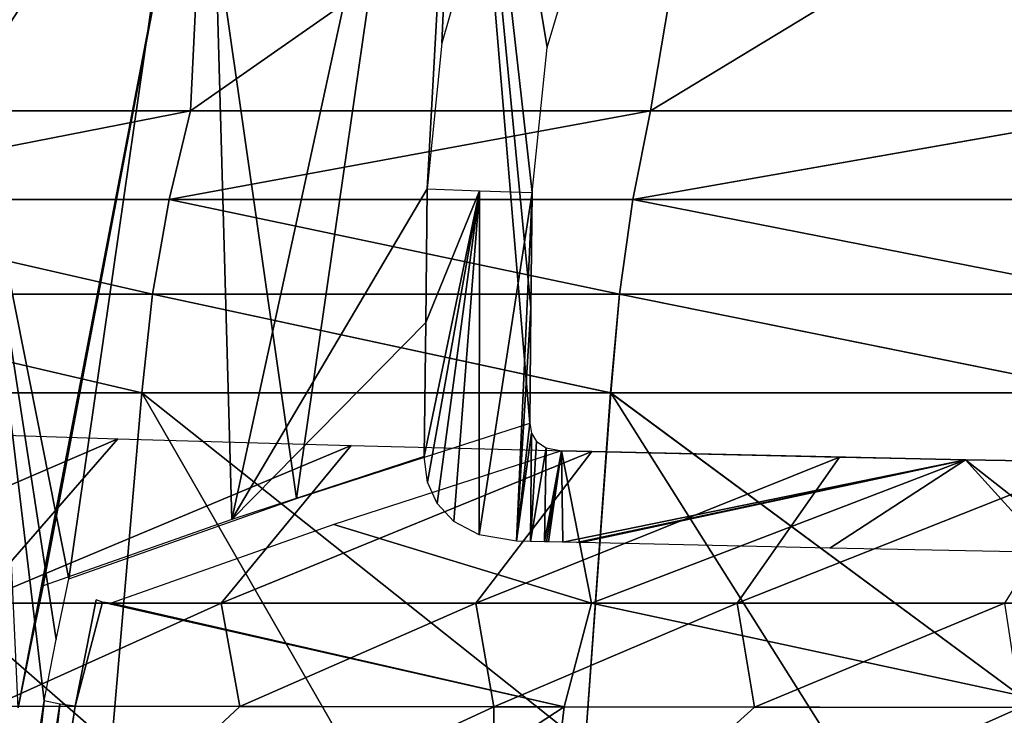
# Model space of a CAD drawing. Header units: millimetres. Extents: x -148 to 148, y -42 to 96.
# Tile 47 of 132: x -67 to -43, y 11 to 28. Entities that reach past the tile are written whole.
import ezdxf

# ---------------------------------------------------------------- set-up
doc = ezdxf.new("R2010")
doc.units = ezdxf.units.MM
doc.header["$LTSCALE"] = 127.314815
for name, color, linetype in [('126', 7, 'CONTINUOUS'), ('127', 7, 'CONTINUOUS'), ('128', 7, 'CONTINUOUS'), ('129', 7, 'CONTINUOUS'), ('131', 7, 'CONTINUOUS'), ('132', 7, 'CONTINUOUS'), ('144', 7, 'CONTINUOUS'), ('145', 7, 'CONTINUOUS'), ('148', 7, 'CONTINUOUS'), ('149', 7, 'CONTINUOUS'), ('159', 7, 'CONTINUOUS'), ('162', 7, 'CONTINUOUS'), ('195', 7, 'CONTINUOUS'), ('224', 7, 'CONTINUOUS'), ('225', 7, 'CONTINUOUS'), ('227', 7, 'CONTINUOUS'), ('233', 7, 'CONTINUOUS')]:
    doc.layers.add(name, color=color, linetype=linetype)

msp = doc.modelspace()

# ---------------------------------------------------------------- linework, layer by layer
at = {"layer": '126', "color": 7, "linetype": 'Continuous'}
for points in [[(-74.197, 35.119, -81.038), (-62.634, 35.119, -90.274), (-73.848, 25.914, -89.849), (-74.197, 35.119, -81.038)], [(-73.848, 25.914, -89.849), (-62.634, 35.119, -90.274), (-63.084, 25.914, -97.707), (-73.848, 25.914, -89.849)], [(-62.634, 35.119, -90.274), (-49.934, 35.119, -97.872), (-63.084, 25.914, -97.707), (-62.634, 35.119, -90.274)], [(-63.084, 25.914, -97.707), (-49.934, 35.119, -97.872), (-51.491, 25.914, -104.283), (-63.084, 25.914, -97.707)], [(-49.934, 35.119, -97.872), (-36.329, 35.119, -103.695), (-51.491, 25.914, -104.283), (-49.934, 35.119, -97.872)], [(-51.491, 25.914, -104.283), (-36.329, 35.119, -103.695), (-39.223, 25.914, -109.489), (-51.491, 25.914, -104.283)]]:
    msp.add_3dface(points, dxfattribs=at)
at = {"layer": '127', "color": 7, "linetype": 'Continuous'}
for points in [[(-74.197, 35.119, 81.038), (-73.843, 25.914, 89.852), (-62.634, 35.119, 90.274), (-74.197, 35.119, 81.038)], [(-73.843, 25.914, 89.852), (-63.079, 25.914, 97.71), (-62.634, 35.119, 90.274), (-73.843, 25.914, 89.852)], [(-63.079, 25.914, 97.71), (-51.486, 25.914, 104.285), (-49.934, 35.119, 97.872), (-63.079, 25.914, 97.71)], [(-62.634, 35.119, 90.274), (-63.079, 25.914, 97.71), (-49.934, 35.119, 97.872), (-62.634, 35.119, 90.274)], [(-51.486, 25.914, 104.285), (-39.217, 25.914, 109.491), (-49.934, 35.119, 97.872), (-51.486, 25.914, 104.285)], [(-49.934, 35.119, 97.872), (-39.217, 25.914, 109.491), (-36.329, 35.119, 103.695), (-49.934, 35.119, 97.872)]]:
    msp.add_3dface(points, dxfattribs=at)
at = {"layer": '128', "color": 7, "linetype": 'Continuous'}
for points in [[(-65.072, 9.921, -99.62), (-76.139, 9.921, -91.44), (-75.281, 18.81, -91.546), (-65.072, 9.921, -99.62)], [(-64.31, 18.81, -99.56), (-65.072, 9.921, -99.62), (-75.281, 18.81, -91.546), (-64.31, 18.81, -99.56)], [(-53.134, 9.921, -106.468), (-65.072, 9.921, -99.62), (-64.31, 18.81, -99.56), (-53.134, 9.921, -106.468)], [(-52.493, 18.81, -106.266), (-53.134, 9.921, -106.468), (-64.31, 18.81, -99.56), (-52.493, 18.81, -106.266)], [(-40.485, 9.921, -111.891), (-53.134, 9.921, -106.468), (-52.493, 18.81, -106.266), (-40.485, 9.921, -111.891)], [(-39.986, 18.81, -111.575), (-40.485, 9.921, -111.891), (-52.493, 18.81, -106.266), (-39.986, 18.81, -111.575)]]:
    msp.add_3dface(points, dxfattribs=at)
at = {"layer": '129', "color": 7, "linetype": 'Continuous'}
for points in [[(-70.724, 9.921, 95.69), (-65.072, 9.921, 99.62), (-75.277, 18.81, 91.549), (-70.724, 9.921, 95.69)], [(-75.277, 18.81, 91.549), (-65.072, 9.921, 99.62), (-64.305, 18.81, 99.563), (-75.277, 18.81, 91.549)], [(-65.072, 9.921, 99.62), (-59.202, 9.921, 103.217), (-64.305, 18.81, 99.563), (-65.072, 9.921, 99.62)], [(-59.202, 9.921, 103.217), (-53.134, 9.921, 106.468), (-64.305, 18.81, 99.563), (-59.202, 9.921, 103.217)], [(-64.305, 18.81, 99.563), (-53.134, 9.921, 106.468), (-52.488, 18.81, 106.268), (-64.305, 18.81, 99.563)], [(-53.134, 9.921, 106.468), (-46.888, 9.921, 109.362), (-52.488, 18.81, 106.268), (-53.134, 9.921, 106.468)], [(-46.888, 9.921, 109.362), (-40.485, 9.921, 111.891), (-52.488, 18.81, 106.268), (-46.888, 9.921, 109.362)], [(-52.488, 18.81, 106.268), (-40.485, 9.921, 111.891), (-39.981, 18.81, 111.577), (-52.488, 18.81, 106.268)]]:
    msp.add_3dface(points, dxfattribs=at)
at = {"layer": '131', "color": 7, "linetype": 'Continuous'}
for points in [[(-63.079, 25.914, 97.71), (-74.485, 23.684, 90.792), (-63.623, 23.684, 98.708), (-63.079, 25.914, 97.71)], [(-63.079, 25.914, 97.71), (-73.843, 25.914, 89.852), (-74.485, 23.684, 90.792), (-63.079, 25.914, 97.71)], [(-51.486, 25.914, 104.285), (-63.623, 23.684, 98.708), (-51.929, 23.684, 105.331), (-51.486, 25.914, 104.285)], [(-51.486, 25.914, 104.285), (-63.079, 25.914, 97.71), (-63.623, 23.684, 98.708), (-51.486, 25.914, 104.285)], [(-39.217, 25.914, 109.491), (-51.929, 23.684, 105.331), (-39.554, 23.684, 110.575), (-39.217, 25.914, 109.491)], [(-39.217, 25.914, 109.491), (-51.486, 25.914, 104.285), (-51.929, 23.684, 105.331), (-39.217, 25.914, 109.491)], [(-74.973, 21.291, 91.36), (-64.041, 21.291, 99.329), (-74.485, 23.684, 90.792), (-74.973, 21.291, 91.36)], [(-74.485, 23.684, 90.792), (-64.041, 21.291, 99.329), (-63.623, 23.684, 98.708), (-74.485, 23.684, 90.792)], [(-64.041, 21.291, 99.329), (-52.27, 21.291, 105.997), (-63.623, 23.684, 98.708), (-64.041, 21.291, 99.329)], [(-63.623, 23.684, 98.708), (-52.27, 21.291, 105.997), (-51.929, 23.684, 105.331), (-63.623, 23.684, 98.708)], [(-52.27, 21.291, 105.997), (-39.814, 21.291, 111.276), (-51.929, 23.684, 105.331), (-52.27, 21.291, 105.997)], [(-51.929, 23.684, 105.331), (-39.814, 21.291, 111.276), (-39.554, 23.684, 110.575), (-51.929, 23.684, 105.331)], [(-75.277, 18.81, 91.549), (-64.305, 18.81, 99.563), (-74.973, 21.291, 91.36), (-75.277, 18.81, 91.549)], [(-74.973, 21.291, 91.36), (-64.305, 18.81, 99.563), (-64.041, 21.291, 99.329), (-74.973, 21.291, 91.36)], [(-64.305, 18.81, 99.563), (-52.488, 18.81, 106.268), (-64.041, 21.291, 99.329), (-64.305, 18.81, 99.563)], [(-64.041, 21.291, 99.329), (-52.488, 18.81, 106.268), (-52.27, 21.291, 105.997), (-64.041, 21.291, 99.329)], [(-52.488, 18.81, 106.268), (-39.981, 18.81, 111.577), (-52.27, 21.291, 105.997), (-52.488, 18.81, 106.268)], [(-52.27, 21.291, 105.997), (-39.981, 18.81, 111.577), (-39.814, 21.291, 111.276), (-52.27, 21.291, 105.997)]]:
    msp.add_3dface(points, dxfattribs=at)
at = {"layer": '132', "color": 7, "linetype": 'Continuous'}
for points in [[(-73.848, 25.914, -89.849), (-63.084, 25.914, -97.707), (-74.485, 23.684, -90.792), (-73.848, 25.914, -89.849)], [(-74.485, 23.684, -90.792), (-63.084, 25.914, -97.707), (-63.623, 23.684, -98.708), (-74.485, 23.684, -90.792)], [(-63.623, 23.684, -98.708), (-51.491, 25.914, -104.283), (-51.929, 23.684, -105.331), (-63.623, 23.684, -98.708)], [(-63.084, 25.914, -97.707), (-51.491, 25.914, -104.283), (-63.623, 23.684, -98.708), (-63.084, 25.914, -97.707)], [(-51.929, 23.684, -105.331), (-39.223, 25.914, -109.489), (-39.554, 23.684, -110.575), (-51.929, 23.684, -105.331)], [(-51.491, 25.914, -104.283), (-39.223, 25.914, -109.489), (-51.929, 23.684, -105.331), (-51.491, 25.914, -104.283)], [(-74.973, 21.291, -91.36), (-74.485, 23.684, -90.792), (-64.041, 21.291, -99.329), (-74.973, 21.291, -91.36)], [(-74.485, 23.684, -90.792), (-63.623, 23.684, -98.708), (-64.041, 21.291, -99.329), (-74.485, 23.684, -90.792)], [(-64.041, 21.291, -99.329), (-63.623, 23.684, -98.708), (-52.27, 21.291, -105.997), (-64.041, 21.291, -99.329)], [(-63.623, 23.684, -98.708), (-51.929, 23.684, -105.331), (-52.27, 21.291, -105.997), (-63.623, 23.684, -98.708)], [(-52.27, 21.291, -105.997), (-51.929, 23.684, -105.331), (-39.814, 21.291, -111.276), (-52.27, 21.291, -105.997)], [(-51.929, 23.684, -105.331), (-39.554, 23.684, -110.575), (-39.814, 21.291, -111.276), (-51.929, 23.684, -105.331)], [(-64.31, 18.81, -99.56), (-75.281, 18.81, -91.546), (-74.973, 21.291, -91.36), (-64.31, 18.81, -99.56)], [(-64.31, 18.81, -99.56), (-74.973, 21.291, -91.36), (-64.041, 21.291, -99.329), (-64.31, 18.81, -99.56)], [(-52.493, 18.81, -106.266), (-64.31, 18.81, -99.56), (-64.041, 21.291, -99.329), (-52.493, 18.81, -106.266)], [(-52.493, 18.81, -106.266), (-64.041, 21.291, -99.329), (-52.27, 21.291, -105.997), (-52.493, 18.81, -106.266)], [(-39.986, 18.81, -111.575), (-52.493, 18.81, -106.266), (-52.27, 21.291, -105.997), (-39.986, 18.81, -111.575)], [(-39.986, 18.81, -111.575), (-52.27, 21.291, -105.997), (-39.814, 21.291, -111.276), (-39.986, 18.81, -111.575)]]:
    msp.add_3dface(points, dxfattribs=at)
at = {"layer": '144', "color": 40, "linetype": 'Continuous', "true_color": 0xfaa000}
for points in [[(-67.322, 2.183, 112.628), (-67.352, 1.925, 112.663), (-65.989, 10.9, 111.353), (-67.322, 2.183, 112.628)], [(-65.989, 10.9, 111.353), (-67.352, 1.925, 112.663), (-53.666, 10.884, 117.06), (-65.989, 10.9, 111.353)], [(-67.352, 1.925, 112.663), (-54.72, 1.89, 118.439), (-53.666, 10.884, 117.06), (-67.352, 1.925, 112.663)], [(-53.666, 10.884, 117.06), (-54.72, 1.89, 118.439), (-40.768, 10.867, 121.576), (-53.666, 10.884, 117.06)], [(-54.72, 1.89, 118.439), (-41.533, 1.856, 123.002), (-40.768, 10.867, 121.576), (-54.72, 1.89, 118.439)]]:
    msp.add_3dface(points, dxfattribs=at)
at = {"layer": '145', "color": 40, "linetype": 'Continuous', "true_color": 0xfaa000}
for points in [[(-65.455, 13.588, 110.923), (-65.989, 10.9, 111.353), (-65.296, 13.525, 111.023), (-65.455, 13.588, 110.923)], [(-65.726, 12.25, 111.139), (-65.989, 10.9, 111.353), (-65.455, 13.588, 110.923), (-65.726, 12.25, 111.139)], [(-65.989, 10.9, 111.353), (-53.666, 10.884, 117.06), (-65.296, 13.525, 111.023), (-65.989, 10.9, 111.353)], [(-65.296, 13.525, 111.023), (-53.666, 10.884, 117.06), (-65.083, 13.5, 111.142), (-65.296, 13.525, 111.023)], [(-65.083, 13.5, 111.142), (-53.666, 10.884, 117.06), (-52.976, 13.5, 116.734), (-65.083, 13.5, 111.142)], [(-53.666, 10.884, 117.06), (-40.768, 10.867, 121.576), (-52.976, 13.5, 116.734), (-53.666, 10.884, 117.06)], [(-52.976, 13.5, 116.734), (-40.768, 10.867, 121.576), (-40.273, 13.5, 121.173), (-52.976, 13.5, 116.734)]]:
    msp.add_3dface(points, dxfattribs=at)
at = {"layer": '148', "color": 40, "linetype": 'Continuous', "true_color": 0xfaa000}
for points in [[(-61.837, 10.895, -113.44), (-68.162, 4.99, -111.61), (-68.07, 10.903, -110.24), (-61.837, 10.895, -113.44)], [(-55.436, 10.886, -116.329), (-68.162, 4.99, -111.61), (-61.837, 10.895, -113.44), (-55.436, 10.886, -116.329)], [(-55.416, 4.949, -117.592), (-68.162, 4.99, -111.61), (-55.436, 10.886, -116.329), (-55.416, 4.949, -117.592)], [(-48.866, 10.877, -118.905), (-55.416, 4.949, -117.592), (-55.436, 10.886, -116.329), (-48.866, 10.877, -118.905)], [(-42.16, 10.869, -121.155), (-55.416, 4.949, -117.592), (-48.866, 10.877, -118.905), (-42.16, 10.869, -121.155)], [(-42.084, 4.909, -122.319), (-55.416, 4.949, -117.592), (-42.16, 10.869, -121.155), (-42.084, 4.909, -122.319)]]:
    msp.add_3dface(points, dxfattribs=at)
at = {"layer": '149', "color": 40, "linetype": 'Continuous', "true_color": 0xfaa000}
for points in [[(-62.305, 13.5, -112.552), (-68.07, 10.903, -110.24), (-68.523, 13.5, -109.282), (-62.305, 13.5, -112.552)], [(-61.837, 10.895, -113.44), (-68.07, 10.903, -110.24), (-62.305, 13.5, -112.552), (-61.837, 10.895, -113.44)], [(-55.893, 13.5, -115.515), (-61.837, 10.895, -113.44), (-62.305, 13.5, -112.552), (-55.893, 13.5, -115.515)], [(-55.436, 10.886, -116.329), (-61.837, 10.895, -113.44), (-55.893, 13.5, -115.515), (-55.436, 10.886, -116.329)], [(-49.307, 13.5, -118.159), (-55.436, 10.886, -116.329), (-55.893, 13.5, -115.515), (-49.307, 13.5, -118.159)], [(-48.866, 10.877, -118.905), (-55.436, 10.886, -116.329), (-49.307, 13.5, -118.159), (-48.866, 10.877, -118.905)], [(-42.562, 13.5, -120.473), (-48.866, 10.877, -118.905), (-49.307, 13.5, -118.159), (-42.562, 13.5, -120.473)], [(-42.16, 10.869, -121.155), (-48.866, 10.877, -118.905), (-42.562, 13.5, -120.473), (-42.16, 10.869, -121.155)]]:
    msp.add_3dface(points, dxfattribs=at)
at = {"layer": '159', "color": 40, "linetype": 'Continuous', "true_color": 0xfaa000}
for points in [[(-64.909, 17.648, -101.108), (-74.53, 13.5, -105.719), (-70.574, 17.827, -97.239), (-64.909, 17.648, -101.108)], [(-68.523, 13.5, -109.282), (-74.53, 13.5, -105.719), (-64.909, 17.648, -101.108), (-68.523, 13.5, -109.282)], [(-59.034, 17.48, -104.647), (-68.523, 13.5, -109.282), (-64.909, 17.648, -101.108), (-59.034, 17.48, -104.647)], [(-62.305, 13.5, -112.552), (-68.523, 13.5, -109.282), (-59.034, 17.48, -104.647), (-62.305, 13.5, -112.552)], [(-52.965, 17.324, -107.846), (-62.305, 13.5, -112.552), (-59.034, 17.48, -104.647), (-52.965, 17.324, -107.846)], [(-55.893, 13.5, -115.515), (-62.305, 13.5, -112.552), (-52.965, 17.324, -107.846), (-55.893, 13.5, -115.515)], [(-46.725, 17.183, -110.692), (-55.893, 13.5, -115.515), (-52.965, 17.324, -107.846), (-46.725, 17.183, -110.692)], [(-49.307, 13.5, -118.159), (-55.893, 13.5, -115.515), (-46.725, 17.183, -110.692), (-49.307, 13.5, -118.159)], [(-40.335, 17.057, -113.177), (-49.307, 13.5, -118.159), (-46.725, 17.183, -110.692), (-40.335, 17.057, -113.177)], [(-42.562, 13.5, -120.473), (-49.307, 13.5, -118.159), (-40.335, 17.057, -113.177), (-42.562, 13.5, -120.473)]]:
    msp.add_3dface(points, dxfattribs=at)
at = {"layer": '162', "color": 40, "linetype": 'Continuous', "true_color": 0xfaa000}
for points in [[(-59.473, 15.486, 109.196), (-52.976, 13.5, 116.734), (-53.73, 17.343, 107.467), (-59.473, 15.486, 109.196)], [(-53.73, 17.343, 107.467), (-52.976, 13.5, 116.734), (-43.545, 17.118, 111.982), (-53.73, 17.343, 107.467)], [(-52.976, 13.5, 116.734), (-40.273, 13.5, 121.173), (-43.545, 17.118, 111.982), (-52.976, 13.5, 116.734)], [(-43.545, 17.118, 111.982), (-40.273, 13.5, 121.173), (-32.988, 16.936, 115.533), (-43.545, 17.118, 111.982)], [(-65.083, 13.5, 111.142), (-52.976, 13.5, 116.734), (-59.473, 15.486, 109.196), (-65.083, 13.5, 111.142)]]:
    msp.add_3dface(points, dxfattribs=at)
at = {"layer": '195', "color": 40, "linetype": 'Continuous', "true_color": 0xfaa000}
for points in [[(-57.19, 17.197, 105.689), (-55.797, 23.902, 105.765), (-57.107, 16.55, 105.798), (-57.19, 17.197, 105.689)], [(-57.153, 20.58, 105.373), (-55.797, 23.902, 105.765), (-57.19, 17.197, 105.689), (-57.153, 20.58, 105.373)], [(-57.115, 23.949, 105.058), (-55.797, 23.902, 105.765), (-57.153, 20.58, 105.373), (-57.115, 23.949, 105.058)], [(-57.107, 16.55, 105.798), (-55.797, 23.902, 105.765), (-56.861, 16.011, 105.984), (-57.107, 16.55, 105.798)], [(-56.861, 16.011, 105.984), (-55.797, 23.902, 105.765), (-56.442, 15.564, 106.25), (-56.861, 16.011, 105.984)], [(-56.442, 15.564, 106.25), (-55.797, 23.902, 105.765), (-55.802, 15.226, 106.62), (-56.442, 15.564, 106.25)], [(-55.797, 23.902, 105.765), (-54.471, 23.859, 106.456), (-55.802, 15.226, 106.62), (-55.797, 23.902, 105.765)], [(-55.802, 15.226, 106.62), (-54.471, 23.859, 106.456), (-54.862, 15.068, 107.12), (-55.802, 15.226, 106.62)], [(-54.471, 23.859, 106.456), (-54.501, 20.955, 106.725), (-54.862, 15.068, 107.12), (-54.471, 23.859, 106.456)], [(-54.501, 20.955, 106.725), (-54.531, 18.043, 106.996), (-54.862, 15.068, 107.12), (-54.501, 20.955, 106.725)], [(-54.531, 18.043, 106.996), (-54.488, 17.787, 107.043), (-54.862, 15.068, 107.12), (-54.531, 18.043, 106.996)], [(-54.862, 15.068, 107.12), (-54.488, 17.787, 107.043), (-54.511, 15.059, 107.298), (-54.862, 15.068, 107.12)], [(-54.488, 17.787, 107.043), (-54.358, 17.581, 107.129), (-54.511, 15.059, 107.298), (-54.488, 17.787, 107.043)], [(-54.358, 17.581, 107.129), (-54.12, 17.42, 107.264), (-54.511, 15.059, 107.298), (-54.358, 17.581, 107.129)], [(-54.511, 15.059, 107.298), (-54.12, 17.42, 107.264), (-54.16, 15.051, 107.476), (-54.511, 15.059, 107.298)], [(-54.12, 17.42, 107.264), (-53.73, 17.343, 107.467), (-54.16, 15.051, 107.476), (-54.12, 17.42, 107.264)], [(-54.16, 15.051, 107.476), (-53.73, 17.343, 107.467), (-54.109, 15.049, 107.502), (-54.16, 15.051, 107.476)], [(-54.109, 15.049, 107.502), (-53.73, 17.343, 107.467), (-54.058, 15.048, 107.527), (-54.109, 15.049, 107.502)], [(-54.058, 15.048, 107.527), (-53.73, 17.343, 107.467), (-53.7, 15.039, 107.706), (-54.058, 15.048, 107.527)], [(-53.73, 17.343, 107.467), (-43.545, 17.118, 111.982), (-53.7, 15.039, 107.706), (-53.73, 17.343, 107.467)], [(-43.545, 17.118, 111.982), (-53.342, 15.031, 107.884), (-53.7, 15.039, 107.706), (-43.545, 17.118, 111.982)], [(-53.342, 15.031, 107.884), (-43.545, 17.118, 111.982), (-53.291, 15.029, 107.91), (-53.342, 15.031, 107.884)], [(-53.291, 15.029, 107.91), (-43.545, 17.118, 111.982), (-53.24, 15.028, 107.935), (-53.291, 15.029, 107.91)], [(-53.24, 15.028, 107.935), (-43.545, 17.118, 111.982), (-46.971, 14.886, 110.807), (-53.24, 15.028, 107.935)], [(-46.971, 14.886, 110.807), (-43.545, 17.118, 111.982), (-40.548, 14.759, 113.315), (-46.971, 14.886, 110.807)], [(-43.545, 17.118, 111.982), (-32.988, 16.936, 115.533), (-40.548, 14.759, 113.315), (-43.545, 17.118, 111.982)]]:
    msp.add_3dface(points, dxfattribs=at)
at = {"layer": '224', "color": 40, "linetype": 'Continuous', "true_color": 0xfaa000}
for points in [[(-63.121, 35.109, 107.86), (-60.411, 16.145, 108.774), (-56.591, 42.596, 105.309), (-63.121, 35.109, 107.86)], [(-60.411, 16.145, 108.774), (-54.531, 18.043, 106.996), (-56.591, 42.596, 105.309), (-60.411, 16.145, 108.774)], [(-54.093, 27.519, 106.031), (-53.032, 31.07, 105.451), (-56.591, 42.596, 105.309), (-54.093, 27.519, 106.031)], [(-54.471, 23.859, 106.456), (-54.093, 27.519, 106.031), (-56.591, 42.596, 105.309), (-54.471, 23.859, 106.456)], [(-54.501, 20.955, 106.725), (-54.471, 23.859, 106.456), (-56.591, 42.596, 105.309), (-54.501, 20.955, 106.725)], [(-54.531, 18.043, 106.996), (-54.501, 20.955, 106.725), (-56.591, 42.596, 105.309), (-54.531, 18.043, 106.996)], [(-68.624, 26.595, 110.488), (-66.15, 14.116, 110.778), (-63.121, 35.109, 107.86), (-68.624, 26.595, 110.488)], [(-66.15, 14.116, 110.778), (-60.411, 16.145, 108.774), (-63.121, 35.109, 107.86), (-66.15, 14.116, 110.778)], [(-68.113, 2.267, 112.567), (-66.768, 11.036, 111.276), (-68.624, 26.595, 110.488), (-68.113, 2.267, 112.567)], [(-66.768, 11.036, 111.276), (-66.465, 12.583, 111.028), (-68.624, 26.595, 110.488), (-66.768, 11.036, 111.276)], [(-66.465, 12.583, 111.028), (-66.15, 14.116, 110.778), (-68.624, 26.595, 110.488), (-66.465, 12.583, 111.028)]]:
    msp.add_3dface(points, dxfattribs=at)
at = {"layer": '225', "color": 40, "linetype": 'Continuous', "true_color": 0xfaa000}
for points in [[(-56.056, 43.168, 103.044), (-62.037, 15.612, 107.212), (-62.609, 36.016, 105.52), (-56.056, 43.168, 103.044)], [(-57.115, 23.949, 105.058), (-62.037, 15.612, 107.212), (-56.056, 43.168, 103.044), (-57.115, 23.949, 105.058)], [(-56.748, 27.625, 104.628), (-57.115, 23.949, 105.058), (-56.056, 43.168, 103.044), (-56.748, 27.625, 104.628)], [(-55.719, 31.199, 104.039), (-56.748, 27.625, 104.628), (-56.056, 43.168, 103.044), (-55.719, 31.199, 104.039)], [(-62.609, 36.016, 105.52), (-67.421, 10.861, 109.394), (-68.219, 27.857, 108.097), (-62.609, 36.016, 105.52)], [(-67.113, 12.409, 109.144), (-67.421, 10.861, 109.394), (-62.609, 36.016, 105.52), (-67.113, 12.409, 109.144)], [(-66.793, 13.941, 108.892), (-67.113, 12.409, 109.144), (-62.609, 36.016, 105.52), (-66.793, 13.941, 108.892)], [(-62.037, 15.612, 107.212), (-66.793, 13.941, 108.892), (-62.609, 36.016, 105.52), (-62.037, 15.612, 107.212)], [(-57.115, 23.949, 105.058), (-57.153, 20.58, 105.373), (-62.037, 15.612, 107.212), (-57.115, 23.949, 105.058)], [(-57.19, 17.197, 105.689), (-62.037, 15.612, 107.212), (-57.153, 20.58, 105.373), (-57.19, 17.197, 105.689)]]:
    msp.add_3dface(points, dxfattribs=at)
at = {"layer": '227', "color": 40, "linetype": 'Continuous', "true_color": 0xfaa000}
for points in [[(-66.768, 11.036, 111.276), (-68.113, 2.267, 112.567), (-67.743, 1.949, 112.551), (-66.768, 11.036, 111.276)], [(-66.768, 11.036, 111.276), (-67.743, 1.949, 112.551), (-66.373, 10.954, 111.234), (-66.768, 11.036, 111.276)], [(-67.743, 1.949, 112.551), (-67.352, 1.925, 112.663), (-66.373, 10.954, 111.234), (-67.743, 1.949, 112.551)], [(-67.352, 1.925, 112.663), (-67.322, 2.183, 112.628), (-66.373, 10.954, 111.234), (-67.352, 1.925, 112.663)], [(-67.322, 2.183, 112.628), (-65.989, 10.9, 111.353), (-66.373, 10.954, 111.234), (-67.322, 2.183, 112.628)]]:
    msp.add_3dface(points, dxfattribs=at)
at = {"layer": '233', "color": 40, "linetype": 'Continuous', "true_color": 0xfaa000}
msp.add_3dface([(-68.624, 26.595, 110.488), (-63.121, 35.109, 107.86), (-68.078, 29.477, 109.926), (-68.624, 26.595, 110.488)], dxfattribs=at)

doc.saveas('drawing.dxf')
